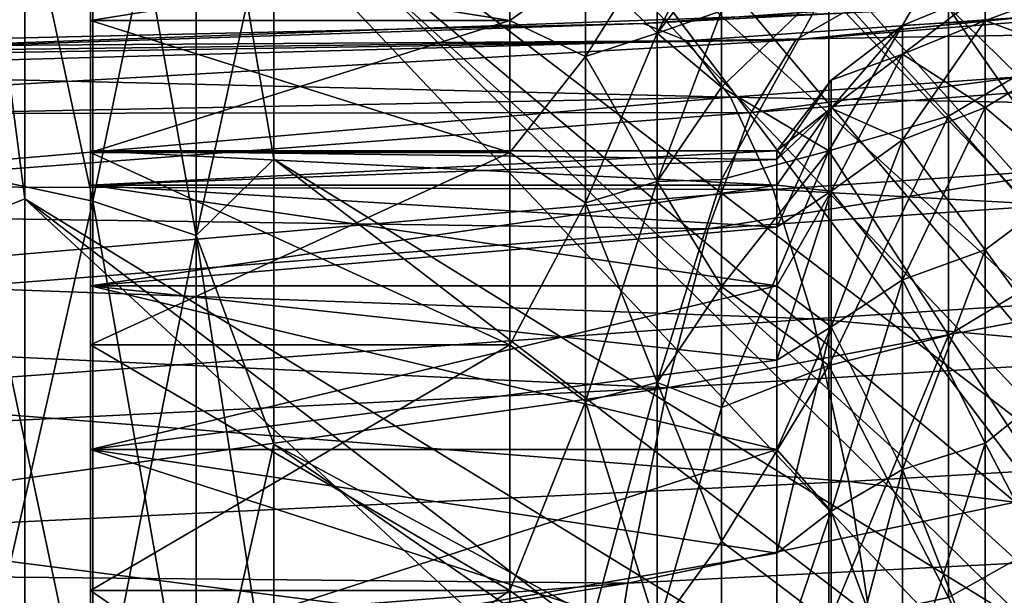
# Model space of a CAD drawing. Header units: metres. Extents: x -35 to 77, y -25 to 25.
# Tile 16 of 256: x -30.81 to -26.51, y 5.81 to 8.32. Entities that reach past the tile are written whole.
import ezdxf

# ---------------------------------------------------------------- set-up
doc = ezdxf.new("R2010")
doc.units = ezdxf.units.M
doc.layers.add('solid_500435', color=7, linetype='CONTINUOUS')

msp = doc.modelspace()

# ---------------------------------------------------------------- linework, layer by layer
at = {"layer": 'solid_500435'}
for points in [[(-30.786194, 17.68372, 13.165041), (-25.481678, 8.420579, 6.554), (-25.481678, 7.850594, 7.226981)], [(-30.786194, 16.03578, 15.128979), (-30.786194, 17.68372, 13.165041), (-25.481678, 7.850594, 7.226981)], [(-24.140539, 7.823635, -7.202163), (-29.698624, 16.404661, -15.477), (-29.698624, 17.276815, -14.496969)], [(-24.140539, 8.391663, -6.531493), (-24.140539, 7.823635, -7.202163), (-29.698624, 17.276815, -14.496969)], [(-24.140539, 7.823635, 7.202163), (-29.698624, 17.276815, 14.496969), (-29.698624, 16.404661, 15.477)], [(-24.140539, 7.823635, 7.202163), (-24.140539, 8.391663, 6.531493), (-29.698624, 17.276815, 14.496969)], [(-24.140539, 7.202163, -7.823635), (-29.698624, 15.477, -16.404661), (-29.698624, 16.404661, -15.477)], [(-24.140539, 7.823635, -7.202163), (-24.140539, 7.202163, -7.823635), (-29.698624, 16.404661, -15.477)], [(-24.140539, 7.823635, 7.202163), (-29.698624, 16.404661, 15.477), (-29.698624, 15.477, 16.404661)], [(-30.786194, 16.03578, -15.128979), (-25.481678, 7.226981, -7.850594), (-25.481678, 7.850594, -7.226981)], [(-30.786194, 16.03578, -15.128979), (-30.786194, 14.170985, -16.888323), (-25.481678, 7.226981, -7.850594)], [(-30.786194, 16.03578, -15.128979), (-25.481678, 7.850594, -7.226981), (-25.481678, 8.420579, -6.554)], [(-30.786194, 16.03578, 15.128979), (-25.481678, 7.850594, 7.226981), (-25.481678, 7.226981, 7.850594)], [(-30.786194, 14.170985, 16.888323), (-30.786194, 16.03578, 15.128979), (-25.481678, 7.226981, 7.850594)], [(-24.140539, 7.202163, -7.823635), (-29.698624, 14.496969, -17.276815), (-29.698624, 15.477, -16.404661)], [(-24.140539, 7.202163, 7.823635), (-29.698624, 15.477, 16.404661), (-29.698624, 14.496969, 17.276815)], [(-24.140539, 7.202163, 7.823635), (-24.140539, 7.823635, 7.202163), (-29.698624, 15.477, 16.404661)], [(-24.140539, 6.531493, -8.391663), (-29.698624, 13.467885, -18.090509), (-29.698624, 14.496969, -17.276815)], [(-24.140539, 7.202163, -7.823635), (-24.140539, 6.531493, -8.391663), (-29.698624, 14.496969, -17.276815)], [(-24.140539, 6.531493, 8.391663), (-29.698624, 14.496969, 17.276815), (-29.698624, 13.467885, 18.090509)], [(-24.140539, 6.531493, 8.391663), (-24.140539, 7.202163, 7.823635), (-29.698624, 14.496969, 17.276815)], [(-30.786194, 14.170985, -16.888323), (-25.481678, 6.554, -8.420579), (-25.481678, 7.226981, -7.850594)], [(-30.786194, 14.170985, -16.888323), (-30.786194, 12.114552, -18.419281), (-25.481678, 6.554, -8.420579)], [(-30.786194, 14.170985, 16.888323), (-25.481678, 7.226981, 7.850594), (-25.481678, 6.554, 8.420579)], [(-30.786194, 12.114552, 18.419281), (-30.786194, 14.170985, 16.888323), (-25.481678, 6.554, 8.420579)], [(-24.140539, 5.816207, -8.902368), (-29.698624, 12.39323, -18.842991), (-29.698624, 13.467885, -18.090509)], [(-24.140539, 6.531493, -8.391663), (-24.140539, 5.816207, -8.902368), (-29.698624, 13.467885, -18.090509)], [(-24.140539, 6.531493, 8.391663), (-29.698624, 13.467885, 18.090509), (-29.698624, 12.39323, 18.842991)], [(-24.140539, 5.816207, -8.902368), (-29.698624, 11.27664, -19.531713), (-29.698624, 12.39323, -18.842991)], [(-24.140539, 5.816207, 8.902368), (-29.698624, 12.39323, 18.842991), (-29.698624, 11.27664, 19.531713)], [(-24.140539, 5.816207, 8.902368), (-24.140539, 6.531493, 8.391663), (-29.698624, 12.39323, 18.842991)], [(-30.786194, 12.114552, -18.419281), (-25.481678, 5.836249, -8.933043), (-25.481678, 6.554, -8.420579)], [(-30.786194, 12.114552, -18.419281), (-30.786194, 9.894289, -19.701149), (-25.481678, 5.836249, -8.933043)], [(-30.786194, 12.114552, 18.419281), (-25.481678, 6.554, 8.420579), (-25.481678, 5.836249, 8.933043)], [(-30.786194, 12.114552, 18.419281), (-25.481678, 5.836249, 8.933043), (-25.481678, 5.07863, 9.384486)], [(-30.786194, 9.894289, 19.701149), (-30.786194, 12.114552, 18.419281), (-25.481678, 5.07863, 9.384486)], [(-24.140539, 5.06119, -9.35226), (-29.698624, 10.121894, -20.154348), (-29.698624, 11.27664, -19.531713)], [(-24.140539, 5.816207, -8.902368), (-24.140539, 5.06119, -9.35226), (-29.698624, 11.27664, -19.531713)], [(-24.140539, 5.06119, 9.35226), (-29.698624, 11.27664, 19.531713), (-29.698624, 10.121894, 20.154348)], [(-24.140539, 5.06119, 9.35226), (-24.140539, 5.816207, 8.902368), (-29.698624, 11.27664, 19.531713)], [(-24.140539, 4.2716, -9.738267), (-29.698624, 8.932899, -20.708786), (-29.698624, 10.121894, -20.154348)], [(-24.140539, 5.06119, -9.35226), (-24.140539, 4.2716, -9.738267), (-29.698624, 10.121894, -20.154348)], [(-24.140539, 4.2716, 9.738267), (-29.698624, 10.121894, 20.154348), (-29.698624, 8.932899, 20.708786)], [(-24.140539, 4.2716, 9.738267), (-24.140539, 5.06119, 9.35226), (-29.698624, 10.121894, 20.154348)], [(-30.489685, 7.530401, -22.349434), (-31.033463, 7.646334, -22.69351), (-31.033463, 10.055111, -21.733765)], [(-30.489685, 9.902656, -21.40424), (-30.489685, 7.530401, -22.349434), (-31.033463, 10.055111, -21.733765)], [(-30.489685, 9.902656, 21.40424), (-31.033463, 10.055111, 21.733765), (-31.033463, 7.646334, 22.69351)], [(-30.489685, 7.530401, 22.349434), (-30.489685, 9.902656, 21.40424), (-31.033463, 7.646334, 22.69351)], [(-30.037487, 7.379604, -21.901886), (-30.489685, 7.530401, -22.349434), (-30.489685, 9.902656, -21.40424)], [(-30.037487, 9.704355, -20.97562), (-30.037487, 7.379604, -21.901886), (-30.489685, 9.902656, -21.40424)], [(-30.037487, 9.704355, 20.97562), (-30.489685, 9.902656, 21.40424), (-30.489685, 7.530401, 22.349434)], [(-31.072903, 9.7546, -20.255634), (-30.786194, 7.540224, -20.716595), (-30.786194, 9.894289, -19.701149)], [(-31.072903, 9.7546, 20.255634), (-30.786194, 9.894289, 19.701149), (-30.786194, 7.540224, 20.716595)], [(-30.786194, 9.894289, -19.701149), (-25.481678, 4.286319, -9.771824), (-25.481678, 5.07863, -9.384486)], [(-30.786194, 9.894289, -19.701149), (-30.786194, 7.540224, -20.716595), (-25.481678, 4.286319, -9.771824)], [(-30.786194, 9.894289, -19.701149), (-25.481678, 5.07863, -9.384486), (-25.481678, 5.836249, -8.933043)], [(-30.786194, 9.894289, 19.701149), (-25.481678, 5.07863, 9.384486), (-25.481678, 4.286319, 9.771824)], [(-30.786194, 7.540224, 20.716595), (-30.786194, 9.894289, 19.701149), (-25.481678, 4.286319, 9.771824)], [(-31.072903, 9.7546, -20.255634), (-31.072903, 7.425353, -21.22044), (-30.786194, 7.540224, -20.716595)], [(-31.072903, 7.425353, 21.22044), (-31.072903, 9.7546, 20.255634), (-30.786194, 7.540224, 20.716595)], [(-30.037487, 7.379604, 21.901886), (-30.037487, 9.704355, 20.97562), (-30.489685, 7.530401, 22.349434)], [(-29.698624, 7.713676, -21.193151), (-30.037487, 7.379604, -21.901886), (-30.037487, 9.704355, -20.97562)], [(-29.698624, 8.932899, -20.708786), (-29.698624, 7.713676, -21.193151), (-30.037487, 9.704355, -20.97562)], [(-29.698624, 8.932899, 20.708786), (-30.037487, 9.704355, 20.97562), (-30.037487, 7.379604, 21.901886)], [(-29.698624, 7.713676, 21.193151), (-29.698624, 8.932899, 20.708786), (-30.037487, 7.379604, 21.901886)], [(-24.140539, 3.452831, -10.057752), (-29.698624, 7.713676, -21.193151), (-29.698624, 8.932899, -20.708786)], [(-24.140539, 4.2716, -9.738267), (-24.140539, 3.452831, -10.057752), (-29.698624, 8.932899, -20.708786)], [(-24.140539, 4.2716, 9.738267), (-29.698624, 8.932899, 20.708786), (-29.698624, 7.713676, 21.193151)], [(-26.200962, 8.92708, -3.249191), (-26.200962, 8.227242, -4.75), (-26.749832, 8.643989, -3.791605)], [(-26.200962, 8.227242, 4.75), (-26.200962, 8.92708, 3.249191), (-26.749832, 8.643989, 3.791605)], [(-27.741749, 8.81604, 1.648003), (-28.023346, 8.661135, 1.527192), (-28.023346, 8.264359, 3.007981)], [(-27.741749, 8.626373, 2.454415), (-27.741749, 8.81604, 1.648003), (-28.023346, 8.264359, 3.007981)], [(-27.416643, 8.236185, 1.385612), (-21.691328, 8.808815, 0.1543), (-23.434704, 8.631478, 0.132681)], [(-21.894947, 8.677097, 1.521869), (-21.691328, 8.808815, 0.1543), (-27.416643, 8.236185, 1.385612)], [(-28.023346, 8.661135, -1.527192), (-28.023346, 8.264359, -3.007981), (-28.336899, 8.554628, -1.508412)], [(-28.023346, 8.661135, 1.527192), (-28.336899, 8.554628, 1.508412), (-28.336899, 8.162731, 2.970991)], [(-28.023346, 8.264359, 3.007981), (-28.023346, 8.661135, 1.527192), (-28.336899, 8.162731, 2.970991)], [(-27.741749, 8.626373, -2.454415), (-28.023346, 8.264359, -3.007981), (-28.023346, 8.661135, -1.527192)], [(-21.894947, 8.677097, 1.521869), (-27.416643, 8.236185, 1.385612), (-27.612759, 7.917781, 2.658662)], [(-22.091032, 8.332763, 2.859785), (-21.894947, 8.677097, 1.521869), (-27.612759, 7.917781, 2.658662)], [(-30.5, 8.613118, 0.797738), (-30.5, 8.613118, -0.797738), (-30.5, 8.319799, -2.366849)], [(-28.66622, 8.319792, -2.367185), (-30.5, 8.319799, -2.366849), (-30.5, 8.613118, -0.797738)], [(-30.5, 8.319799, 2.366849), (-30.5, 8.613118, 0.797738), (-30.5, 8.319799, -2.366849)], [(-28.66622, 8.613101, -0.798121), (-28.66622, 8.319792, -2.367185), (-30.5, 8.613118, -0.797738)], [(-28.66622, 8.613101, 0.798121), (-30.5, 8.613118, 0.797738), (-30.5, 8.319799, 2.366849)], [(-28.66622, 8.319792, 2.367185), (-28.66622, 8.613101, 0.798121), (-30.5, 8.319799, 2.366849)], [(-28.336899, 8.554628, -1.508412), (-28.66622, 8.319792, -2.367185), (-28.66622, 8.613101, -0.798121)], [(-28.336899, 8.554628, 1.508412), (-28.66622, 8.613101, 0.798121), (-28.66622, 8.319792, 2.367185)], [(-28.084595, 8.307856, 0.0567), (-23.430952, 8.631827, 0.113362), (-23.239841, 8.56023, -1.112017)], [(-23.434704, 8.631478, 0.132681), (-23.430952, 8.631827, 0.113362), (-28.084595, 8.307856, 0.0567)], [(-27.212996, 8.352033, 0.086066), (-23.434704, 8.631478, 0.132681), (-28.084595, 8.307856, 0.0567)], [(-27.741749, 8.626373, -2.454415), (-27.741749, 8.363111, -3.239886), (-28.023346, 8.264359, -3.007981)], [(-27.741749, 8.363111, 3.239886), (-27.741749, 8.626373, 2.454415), (-28.023346, 8.264359, 3.007981)], [(-27.416643, 8.236185, 1.385612), (-23.434704, 8.631478, 0.132681), (-27.212996, 8.352033, 0.086066)], [(-26.749832, 8.643989, -3.791605), (-26.749832, 7.902018, -5.162646), (-27.272421, 8.478922, -3.7192)], [(-26.749832, 8.643989, 3.791605), (-27.272421, 8.478922, 3.7192), (-27.272421, 7.75112, 5.064059)], [(-26.749832, 7.902018, 5.162646), (-26.749832, 8.643989, 3.791605), (-27.272421, 7.75112, 5.064059)], [(-26.200962, 8.227242, -4.75), (-26.749832, 7.902018, -5.162646), (-26.749832, 8.643989, -3.791605)], [(-26.200962, 8.227242, 4.75), (-26.749832, 8.643989, 3.791605), (-26.749832, 7.902018, 5.162646)], [(-28.336899, 8.554628, -1.508412), (-28.336899, 8.162731, -2.970991), (-28.66622, 8.319792, -2.367185)], [(-28.336899, 8.162731, 2.970991), (-28.336899, 8.554628, 1.508412), (-28.66622, 8.319792, 2.367185)], [(-28.023346, 8.264359, -3.007981), (-28.336899, 8.162731, -2.970991), (-28.336899, 8.554628, -1.508412)], [(-27.893476, 8.231369, -1.122835), (-28.084595, 8.307856, 0.0567), (-23.239841, 8.56023, -1.112017)], [(-27.893476, 8.231369, -1.122835), (-23.239841, 8.56023, -1.112017), (-23.048677, 8.312762, -2.326452)], [(-27.272421, 8.478922, -3.7192), (-27.741749, 8.028496, -3.997716), (-27.741749, 8.363111, -3.239886)], [(-27.272421, 8.478922, -3.7192), (-27.272421, 7.75112, -5.064059), (-27.741749, 8.028496, -3.997716)], [(-27.272421, 8.478922, 3.7192), (-27.741749, 8.363111, 3.239886), (-27.741749, 8.028496, 3.997716)], [(-27.272421, 8.478922, 3.7192), (-27.741749, 8.028496, 3.997716), (-27.741749, 7.625385, 4.721438)], [(-27.272421, 7.75112, 5.064059), (-27.272421, 8.478922, 3.7192), (-27.741749, 7.625385, 4.721438)], [(-26.749832, 7.902018, -5.162646), (-27.272421, 7.75112, -5.064059), (-27.272421, 8.478922, -3.7192)], [(-26.951302, 8.172764, -1.441079), (-26.58919, 8.320531, -1.467134), (-26.58919, 8.448889)], [(-26.951302, 8.298841), (-26.58919, 8.448889), (-26.58919, 8.320531, 1.467134)], [(-26.951302, 8.298841), (-26.951302, 8.172764, -1.441079), (-26.58919, 8.448889)], [(-26.58919, 8.320531, -1.467134), (-26.200962, 8.175518, -2.326135), (-26.200962, 8.46374, -0.784281)], [(-26.58919, 8.448889), (-26.58919, 8.320531, -1.467134), (-26.200962, 8.46374, -0.784281)], [(-26.58919, 8.320531, 1.467134), (-26.200962, 8.46374, 0.784281), (-26.200962, 8.175518, 2.326135)], [(-26.58919, 8.320531, 1.467134), (-26.58919, 8.448889), (-26.200962, 8.46374, 0.784281)], [(-28.084551, 8.307847, 0.07536), (-32.888714, 8.148387, 0.91506), (-27.212996, 8.352033, 0.086066)], [(-27.416643, 8.236185, 1.385612), (-27.212996, 8.352033, 0.086066), (-32.888714, 8.148387, 0.91506)], [(-28.084551, 8.307847, 0.07536), (-27.212996, 8.352033, 0.086066), (-28.084595, 8.307856, 0.0567)], [(-27.741749, 8.363111, -3.239886), (-27.741749, 8.028496, -3.997716), (-28.023346, 8.264359, -3.007981)], [(-27.741749, 8.363111, 3.239886), (-28.023346, 8.264359, 3.007981), (-28.023346, 7.616474, 4.397373)], [(-27.741749, 8.028496, 3.997716), (-27.741749, 8.363111, 3.239886), (-28.023346, 7.616474, 4.397373)], [(-28.084551, 8.307847, 0.07536), (-32.744404, 8.199979, 0.018407), (-32.888714, 8.148387, 0.91506)], [(-28.084551, 8.307847, 0.07536), (-32.74139, 8.2), (-32.744404, 8.199979, 0.018407)], [(-27.893476, 8.231369, -1.122835), (-32.74139, 8.2), (-28.084595, 8.307856, 0.0567)], [(-28.084551, 8.307847, 0.07536), (-28.084595, 8.307856, 0.0567), (-32.74139, 8.2)], [(-30.5, 8.319799, 2.366849), (-30.5, 8.319799, -2.366849), (-30.5, 7.742985, -3.855779)], [(-28.66622, 7.743163, -3.855637), (-30.5, 7.742985, -3.855779), (-30.5, 8.319799, -2.366849)], [(-30.5, 7.749909), (-30.5, 8.319799, 2.366849), (-30.5, 7.742985, -3.855779)], [(-28.66622, 8.319792, -2.367185), (-28.66622, 7.743163, -3.855637), (-30.5, 8.319799, -2.366849)], [(-30.5, 7.749909), (-30.5, 7.742985, 3.855779), (-30.5, 8.319799, 2.366849)], [(-28.66622, 8.319792, 2.367185), (-30.5, 8.319799, 2.366849), (-30.5, 7.742985, 3.855779)], [(-28.66622, 7.743163, 3.855637), (-28.66622, 8.319792, 2.367185), (-30.5, 7.742985, 3.855779)], [(-28.336899, 8.162731, -2.970991), (-28.66622, 7.743163, -3.855637), (-28.66622, 8.319792, -2.367185)], [(-28.336899, 8.162731, 2.970991), (-28.66622, 8.319792, 2.367185), (-28.66622, 7.743163, 3.855637)], [(-27.702322, 7.985922, -2.289652), (-27.893476, 8.231369, -1.122835), (-23.048677, 8.312762, -2.326452)], [(-22.091032, 8.332763, 2.859785), (-27.612759, 7.917781, 2.658662), (-27.800415, 7.410143, 3.853282)], [(-22.278654, 7.789951, 4.114128), (-22.091032, 8.332763, 2.859785), (-27.800415, 7.410143, 3.853282)], [(-27.702322, 7.985922, -2.289652), (-23.048677, 8.312762, -2.326452), (-22.862299, 7.898194, -3.48406)], [(-26.951302, 7.79836, -2.838371), (-26.58919, 7.939358, -2.88969), (-26.58919, 8.320531, -1.467134)], [(-26.951302, 8.172764, -1.441079), (-26.951302, 7.79836, -2.838371), (-26.58919, 8.320531, -1.467134)], [(-26.951302, 8.172764, 1.441079), (-26.58919, 8.320531, 1.467134), (-26.58919, 7.939358, 2.88969)], [(-26.951302, 8.172764, 1.441079), (-26.951302, 8.298841), (-26.58919, 8.320531, 1.467134)], [(-26.58919, 8.320531, -1.467134), (-26.58919, 7.939358, -2.88969), (-26.200962, 8.175518, -2.326135)], [(-26.58919, 7.939358, 2.88969), (-26.58919, 8.320531, 1.467134), (-26.200962, 8.175518, 2.326135)], [(-28.023346, 8.264359, -3.007981), (-28.023346, 7.616474, -4.397373), (-28.336899, 8.162731, -2.970991)], [(-28.023346, 8.264359, 3.007981), (-28.336899, 8.162731, 2.970991), (-28.336899, 7.522814, 4.343299)], [(-28.023346, 7.616474, 4.397373), (-28.023346, 8.264359, 3.007981), (-28.336899, 7.522814, 4.343299)], [(-27.741749, 8.028496, -3.997716), (-28.023346, 7.616474, -4.397373), (-28.023346, 8.264359, -3.007981)], [(-27.262177, 7.937654, -1.399622), (-26.951302, 8.172764, -1.441079), (-26.951302, 8.298841)], [(-27.262177, 8.060104), (-26.951302, 8.298841), (-26.951302, 8.172764, 1.441079)], [(-27.262177, 8.060104), (-27.262177, 7.937654, -1.399622), (-26.951302, 8.298841)], [(-27.416643, 8.236185, 1.385612), (-32.888714, 8.148387, 0.91506), (-33.081837, 7.912783, 2.14944)], [(-27.612759, 7.917781, 2.658662), (-27.416643, 8.236185, 1.385612), (-33.081837, 7.912783, 2.14944)], [(-27.893476, 8.231369, -1.122835), (-32.629822, 8.171653, -0.67807), (-32.74139, 8.2)], [(-27.893476, 8.231369, -1.122835), (-32.533123, 8.101215, -1.265429), (-32.629822, 8.171653, -0.67807)], [(-27.702322, 7.985922, -2.289652), (-32.533123, 8.101215, -1.265429), (-27.893476, 8.231369, -1.122835)], [(-26.200962, 8.227242, -4.75), (-26.200962, 7.277422, -6.106483), (-26.749832, 7.902018, -5.162646)], [(-26.200962, 7.277422, 6.106483), (-26.200962, 8.227242, 4.75), (-26.749832, 7.902018, 5.162646)], [(-26.58919, 7.939358, -2.88969), (-26.200962, 7.608888, -3.788776), (-26.200962, 8.175518, -2.326135)], [(-26.58919, 7.939358, 2.88969), (-26.200962, 8.175518, 2.326135), (-26.200962, 7.608888, 3.788776)], [(-28.336899, 8.162731, -2.970991), (-28.336899, 7.522814, -4.343299), (-28.66622, 7.743163, -3.855637)], [(-28.336899, 7.522814, 4.343299), (-28.336899, 8.162731, 2.970991), (-28.66622, 7.743163, 3.855637)], [(-28.023346, 7.616474, -4.397373), (-28.336899, 7.522814, -4.343299), (-28.336899, 8.162731, -2.970991)], [(-27.262177, 7.574021, -2.756718), (-26.951302, 7.79836, -2.838371), (-26.951302, 8.172764, -1.441079)], [(-27.262177, 7.937654, -1.399622), (-27.262177, 7.574021, -2.756718), (-26.951302, 8.172764, -1.441079)], [(-27.262177, 7.937654, 1.399622), (-26.951302, 8.172764, 1.441079), (-26.951302, 7.79836, 2.838371)], [(-27.262177, 7.937654, 1.399622), (-27.262177, 8.060104), (-26.951302, 8.172764, 1.441079)], [(-26.951302, 7.79836, 2.838371), (-26.951302, 8.172764, 1.441079), (-26.58919, 7.939358, 2.88969)], [(-27.702322, 7.985922, -2.289652), (-32.373825, 7.89156, -2.226213), (-32.533123, 8.101215, -1.265429)], [(-27.5, 7.712682, -0.759633), (-27.262177, 7.937654, -1.399622), (-27.262177, 8.060104)], [(-27.5, 7.75), (-27.262177, 8.060104), (-27.262177, 7.937654, 1.399622)], [(-27.5, 7.75), (-27.5, 7.712682, -0.759633), (-27.262177, 8.060104)], [(-27.741749, 8.028496, -3.997716), (-27.741749, 7.625385, -4.721438), (-28.023346, 7.616474, -4.397373)], [(-27.741749, 7.625385, 4.721438), (-27.741749, 8.028496, 3.997716), (-28.023346, 7.616474, 4.397373)], [(-27.272421, 7.75112, -5.064059), (-27.741749, 7.625385, -4.721438), (-27.741749, 8.028496, -3.997716)], [(-27.702322, 7.985922, -2.289652), (-32.228214, 7.596657, -3.087183), (-32.373825, 7.89156, -2.226213)], [(-27.515966, 7.580833, -3.399108), (-32.228214, 7.596657, -3.087183), (-27.702322, 7.985922, -2.289652)], [(-27.515966, 7.580833, -3.399108), (-27.702322, 7.985922, -2.289652), (-22.862299, 7.898194, -3.48406)], [(-27.612759, 7.917781, 2.658662), (-33.081837, 7.912783, 2.14944), (-33.270947, 7.48605, 3.346446)], [(-27.800415, 7.410143, 3.853282), (-27.612759, 7.917781, 2.658662), (-33.270947, 7.48605, 3.346446)], [(-27.5, 7.416287, -2.249706), (-27.262177, 7.574021, -2.756718), (-27.262177, 7.937654, -1.399622)], [(-27.5, 7.601086, -1.51195), (-27.5, 7.416287, -2.249706), (-27.262177, 7.937654, -1.399622)], [(-27.5, 7.712682, -0.759633), (-27.5, 7.601086, -1.51195), (-27.262177, 7.937654, -1.399622)], [(-27.5, 7.601086, 1.51195), (-27.262177, 7.937654, 1.399622), (-27.262177, 7.574021, 2.756718)], [(-27.5, 7.712682, 0.759633), (-27.5, 7.75), (-27.262177, 7.937654, 1.399622)], [(-27.5, 7.601086, 1.51195), (-27.5, 7.712682, 0.759633), (-27.262177, 7.937654, 1.399622)], [(-27.262177, 7.574021, 2.756718), (-27.262177, 7.937654, 1.399622), (-26.951302, 7.79836, 2.838371)], [(-26.951302, 7.187008, -4.149421), (-26.58919, 7.316952, -4.224444), (-26.58919, 7.939358, -2.88969)], [(-26.951302, 7.79836, -2.838371), (-26.951302, 7.187008, -4.149421), (-26.58919, 7.939358, -2.88969)], [(-26.951302, 7.79836, 2.838371), (-26.58919, 7.939358, 2.88969), (-26.58919, 7.316952, 4.224444)], [(-26.58919, 7.939358, -2.88969), (-26.58919, 7.316952, -4.224444), (-26.200962, 7.608888, -3.788776)], [(-26.58919, 7.316952, 4.224444), (-26.58919, 7.939358, 2.88969), (-26.200962, 7.608888, 3.788776)], [(-27.515966, 7.580833, -3.399108), (-22.862299, 7.898194, -3.48406), (-22.687275, 7.315534, -4.581674)], [(-26.749832, 7.902018, -5.162646), (-26.749832, 6.944501, -6.392864), (-27.272421, 7.75112, -5.064059)], [(-26.749832, 7.902018, 5.162646), (-27.272421, 7.75112, 5.064059), (-27.272421, 6.811888, 6.270784)], [(-26.749832, 6.944501, 6.392864), (-26.749832, 7.902018, 5.162646), (-27.272421, 6.811888, 6.270784)], [(-26.200962, 7.277422, -6.106483), (-26.749832, 6.944501, -6.392864), (-26.749832, 7.902018, -5.162646)], [(-26.200962, 7.277422, 6.106483), (-26.749832, 7.902018, 5.162646), (-26.749832, 6.944501, 6.392864)], [(-22.278654, 7.789951, 4.114128), (-27.800415, 7.410143, 3.853282), (-27.979588, 6.714677, 4.966616)], [(-22.457804, 7.050481, 5.281667), (-22.278654, 7.789951, 4.114128), (-27.979588, 6.714677, 4.966616)], [(-27.262177, 6.980256, -4.030052), (-26.951302, 7.187008, -4.149421), (-26.951302, 7.79836, -2.838371)], [(-27.262177, 7.574021, -2.756718), (-27.262177, 6.980256, -4.030052), (-26.951302, 7.79836, -2.838371)], [(-27.262177, 7.574021, 2.756718), (-26.951302, 7.79836, 2.838371), (-26.951302, 7.187008, 4.149421)], [(-26.951302, 7.187008, 4.149421), (-26.951302, 7.79836, 2.838371), (-26.58919, 7.316952, 4.224444)], [(-27.5, 7.75), (-30.5, 7.749909), (-30.5, 7.600973, -1.512348)], [(-27.5, 7.712682, 0.759633), (-30.5, 7.749909), (-27.5, 7.75)], [(-27.5, 7.75), (-30.5, 7.600973, -1.512348), (-27.5, 7.712682, -0.759633)], [(-30.5, 7.600973, -1.512348), (-30.5, 7.749909), (-30.5, 7.742985, -3.855779)], [(-30.5, 7.749909), (-30.5, 7.600973, 1.512348), (-30.5, 7.742985, 3.855779)], [(-27.5, 7.601086, 1.51195), (-30.5, 7.600973, 1.512348), (-30.5, 7.749909)], [(-27.5, 7.601086, 1.51195), (-30.5, 7.749909), (-27.5, 7.712682, 0.759633)], [(-27.272421, 7.75112, -5.064059), (-27.741749, 7.157217, -5.40488), (-27.741749, 7.625385, -4.721438)], [(-27.272421, 7.75112, -5.064059), (-27.272421, 6.811888, -6.270784), (-27.741749, 7.157217, -5.40488)], [(-27.272421, 7.75112, 5.064059), (-27.741749, 7.625385, 4.721438), (-27.741749, 7.157217, 5.40488)], [(-27.272421, 7.75112, 5.064059), (-27.741749, 7.157217, 5.40488), (-27.741749, 6.627986, 6.042208)], [(-27.272421, 6.811888, 6.270784), (-27.272421, 7.75112, 5.064059), (-27.741749, 6.627986, 6.042208)], [(-26.749832, 6.944501, -6.392864), (-27.272421, 6.811888, -6.270784), (-27.272421, 7.75112, -5.064059)], [(-28.66622, 7.743163, -3.855637), (-28.66622, 6.902849, -5.21279), (-30.5, 7.742985, -3.855779)], [(-28.66622, 7.743163, 3.855637), (-30.5, 7.742985, 3.855779), (-30.5, 6.902548, 5.213131)], [(-28.66622, 6.902849, 5.21279), (-28.66622, 7.743163, 3.855637), (-30.5, 6.902548, 5.213131)], [(-30.5, 7.600973, -1.512348), (-30.5, 7.742985, -3.855779), (-30.5, 6.902548, -5.213131)], [(-28.66622, 6.902849, -5.21279), (-30.5, 6.902548, -5.213131), (-30.5, 7.742985, -3.855779)], [(-30.5, 7.160186, 2.965462), (-30.5, 6.902548, 5.213131), (-30.5, 7.742985, 3.855779)], [(-30.5, 7.600973, 1.512348), (-30.5, 7.160186, 2.965462), (-30.5, 7.742985, 3.855779)], [(-27.5, 7.712682, -0.759633), (-30.5, 7.600973, -1.512348), (-27.5, 7.601086, -1.51195)], [(-29.698624, 7.713676, -21.193151), (-29.698624, 6.468354, -21.605806), (-30.037487, 7.379604, -21.901886)], [(-29.698624, 6.468354, 21.605806), (-29.698624, 7.713676, 21.193151), (-30.037487, 7.379604, 21.901886)], [(-24.140539, 3.452831, -10.057752), (-29.698624, 6.468354, -21.605806), (-29.698624, 7.713676, -21.193151)], [(-24.140539, 3.452831, 10.057752), (-29.698624, 7.713676, 21.193151), (-29.698624, 6.468354, 21.605806)], [(-24.140539, 3.452831, 10.057752), (-24.140539, 4.2716, 9.738267), (-29.698624, 7.713676, 21.193151)], [(-28.336899, 7.522814, -4.343299), (-28.66622, 6.902849, -5.21279), (-28.66622, 7.743163, -3.855637)], [(-28.336899, 7.522814, 4.343299), (-28.66622, 7.743163, 3.855637), (-28.66622, 6.902849, 5.21279)], [(-30.489685, 5.069859, -23.032598), (-31.033463, 5.147911, -23.387194), (-31.033463, 7.646334, -22.69351)], [(-30.489685, 7.530401, -22.349434), (-30.489685, 5.069859, -23.032598), (-31.033463, 7.646334, -22.69351)], [(-30.489685, 7.530401, 22.349434), (-31.033463, 7.646334, 22.69351), (-31.033463, 5.147911, 23.387194)], [(-28.023346, 7.616474, -4.397373), (-28.023346, 6.737167, -5.653154), (-28.336899, 7.522814, -4.343299)], [(-28.023346, 7.616474, 4.397373), (-28.336899, 7.522814, 4.343299), (-28.336899, 6.65432, 5.583637)], [(-28.023346, 6.737167, 5.653154), (-28.023346, 7.616474, 4.397373), (-28.336899, 6.65432, 5.583637)], [(-27.741749, 7.625385, -4.721438), (-27.741749, 7.157217, -5.40488), (-28.023346, 7.616474, -4.397373)], [(-27.741749, 7.625385, 4.721438), (-28.023346, 7.616474, 4.397373), (-28.023346, 6.737167, 5.653154)], [(-27.741749, 7.157217, 5.40488), (-27.741749, 7.625385, 4.721438), (-28.023346, 6.737167, 5.653154)], [(-27.741749, 7.157217, -5.40488), (-28.023346, 6.737167, -5.653154), (-28.023346, 7.616474, -4.397373)], [(-27.515966, 7.580833, -3.399108), (-32.081856, 7.188037, -3.945556), (-32.228214, 7.596657, -3.087183)], [(-27.340998, 7.016071, -4.448413), (-32.081856, 7.188037, -3.945556), (-27.515966, 7.580833, -3.399108)], [(-27.5, 7.416287, 2.249706), (-30.5, 7.600973, 1.512348), (-27.5, 7.601086, 1.51195)], [(-27.5, 7.601086, -1.51195), (-30.5, 7.600973, -1.512348), (-30.5, 7.160186, -2.965462)], [(-27.5, 7.601086, -1.51195), (-30.5, 7.160186, -2.965462), (-27.5, 7.416287, -2.249706)], [(-30.5, 7.160186, -2.965462), (-30.5, 7.600973, -1.512348), (-30.5, 6.902548, -5.213131)], [(-27.5, 7.160067, 2.965797), (-30.5, 7.160186, 2.965462), (-30.5, 7.600973, 1.512348)], [(-27.5, 7.160067, 2.965797), (-30.5, 7.600973, 1.512348), (-27.5, 7.416287, 2.249706)], [(-27.340998, 7.016071, -4.448413), (-27.515966, 7.580833, -3.399108), (-22.687275, 7.315534, -4.581674)], [(-27.5, 7.416287, 2.249706), (-27.5, 7.601086, 1.51195), (-27.262177, 7.574021, 2.756718)], [(-27.5, 6.83489, -3.653325), (-27.262177, 6.980256, -4.030052), (-27.262177, 7.574021, -2.756718)], [(-27.5, 7.160067, -2.965797), (-27.5, 6.83489, -3.653325), (-27.262177, 7.574021, -2.756718)], [(-27.5, 7.416287, -2.249706), (-27.5, 7.160067, -2.965797), (-27.262177, 7.574021, -2.756718)], [(-27.5, 7.160067, 2.965797), (-27.262177, 7.574021, 2.756718), (-27.262177, 6.980256, 4.030052)], [(-27.5, 7.160067, 2.965797), (-27.5, 7.416287, 2.249706), (-27.262177, 7.574021, 2.756718)], [(-27.262177, 6.980256, 4.030052), (-27.262177, 7.574021, 2.756718), (-26.951302, 7.187008, 4.149421)], [(-26.58919, 7.316952, -4.224444), (-26.200962, 6.783146, -5.122395), (-26.200962, 7.608888, -3.788776)], [(-26.58919, 7.316952, 4.224444), (-26.200962, 7.608888, 3.788776), (-26.200962, 6.783146, 5.122395)], [(-31.072903, 7.425353, -21.22044), (-30.786194, 5.084189, -21.451881), (-30.786194, 7.540224, -20.716595)], [(-31.072903, 7.425353, 21.22044), (-30.786194, 7.540224, 20.716595), (-30.786194, 5.084189, 21.451881)], [(-30.489685, 5.069859, 23.032598), (-30.489685, 7.530401, 22.349434), (-31.033463, 5.147911, 23.387194)], [(-30.786194, 7.540224, -20.716595), (-25.481678, 3.464728, -10.092409), (-25.481678, 4.286319, -9.771824)], [(-30.786194, 7.540224, -20.716595), (-30.786194, 5.084189, -21.451881), (-25.481678, 3.464728, -10.092409)], [(-30.786194, 7.540224, 20.716595), (-25.481678, 4.286319, 9.771824), (-25.481678, 3.464728, 10.092409)], [(-30.786194, 7.540224, 20.716595), (-25.481678, 3.464728, 10.092409), (-25.481678, 2.61947, 10.344053)], [(-30.786194, 5.084189, 21.451881), (-30.786194, 7.540224, 20.716595), (-25.481678, 2.61947, 10.344053)], [(-30.037487, 4.968335, -22.571371), (-30.489685, 5.069859, -23.032598), (-30.489685, 7.530401, -22.349434)], [(-30.037487, 7.379604, -21.901886), (-30.037487, 4.968335, -22.571371), (-30.489685, 7.530401, -22.349434)], [(-30.037487, 7.379604, 21.901886), (-30.489685, 7.530401, 22.349434), (-30.489685, 5.069859, 23.032598)], [(-28.336899, 7.522814, -4.343299), (-28.336899, 6.65432, -5.583637), (-28.66622, 6.902849, -5.21279)], [(-28.336899, 6.65432, 5.583637), (-28.336899, 7.522814, 4.343299), (-28.66622, 6.902849, 5.21279)], [(-28.023346, 6.737167, -5.653154), (-28.336899, 6.65432, -5.583637), (-28.336899, 7.522814, -4.343299)], [(-27.800415, 7.410143, 3.853282), (-33.270947, 7.48605, 3.346446), (-33.425972, 6.971296, 4.316662)], [(-27.979588, 6.714677, 4.966616), (-27.800415, 7.410143, 3.853282), (-33.425972, 6.971296, 4.316662)], [(-31.072903, 7.425353, -21.22044), (-31.072903, 5.002728, -21.918386), (-30.786194, 5.084189, -21.451881)], [(-31.072903, 5.002728, 21.918386), (-31.072903, 7.425353, 21.22044), (-30.786194, 5.084189, 21.451881)], [(-27.5, 7.416287, -2.249706), (-30.5, 7.160186, -2.965462), (-27.5, 7.160067, -2.965797)], [(-30.037487, 4.968335, 22.571371), (-30.037487, 7.379604, 21.901886), (-30.489685, 5.069859, 23.032598)], [(-29.698624, 5.201144, -21.945354), (-30.037487, 4.968335, -22.571371), (-30.037487, 7.379604, -21.901886)], [(-29.698624, 6.468354, -21.605806), (-29.698624, 5.201144, -21.945354), (-30.037487, 7.379604, -21.901886)], [(-29.698624, 6.468354, 21.605806), (-30.037487, 7.379604, 21.901886), (-30.037487, 4.968335, 22.571371)], [(-27.340998, 7.016071, -4.448413), (-22.687275, 7.315534, -4.581674), (-22.532, 6.577009, -5.590545)], [(-26.951302, 6.357282, -5.334393), (-26.58919, 6.472224, -5.430841), (-26.58919, 7.316952, -4.224444)], [(-26.951302, 7.187008, -4.149421), (-26.951302, 6.357282, -5.334393), (-26.58919, 7.316952, -4.224444)], [(-26.951302, 7.187008, 4.149421), (-26.58919, 7.316952, 4.224444), (-26.58919, 6.472224, 5.430841)], [(-26.58919, 7.316952, -4.224444), (-26.58919, 6.472224, -5.430841), (-26.200962, 6.783146, -5.122395)], [(-26.58919, 6.472224, 5.430841), (-26.58919, 7.316952, 4.224444), (-26.200962, 6.783146, 5.122395)], [(-26.200962, 7.277422, -6.106483), (-26.200962, 6.106483, -7.277422), (-26.749832, 6.944501, -6.392864)], [(-26.200962, 6.106483, 7.277422), (-26.200962, 7.277422, 6.106483), (-26.749832, 6.944501, 6.392864)], [(-27.340998, 7.016071, -4.448413), (-31.94405, 6.682211, -4.751915), (-32.081856, 7.188037, -3.945556)], [(-27.262177, 6.174398, -5.180935), (-26.951302, 6.357282, -5.334393), (-26.951302, 7.187008, -4.149421)], [(-27.262177, 6.980256, -4.030052), (-27.262177, 6.174398, -5.180935), (-26.951302, 7.187008, -4.149421)], [(-27.262177, 6.980256, 4.030052), (-26.951302, 7.187008, 4.149421), (-26.951302, 6.357282, 5.334393)], [(-26.951302, 6.357282, 5.334393), (-26.951302, 7.187008, 4.149421), (-26.58919, 6.472224, 5.430841)], [(-30.5, 6.443891, -4.30551), (-30.5, 7.160186, -2.965462), (-30.5, 6.902548, -5.213131)], [(-30.5, 7.160186, 2.965462), (-30.5, 6.443891, 4.30551), (-30.5, 6.902548, 5.213131)], [(-27.5, 6.44389, 4.305669), (-30.5, 6.443891, 4.30551), (-30.5, 7.160186, 2.965462)], [(-27.5, 6.83489, 3.653325), (-30.5, 7.160186, 2.965462), (-27.5, 7.160067, 2.965797)], [(-27.5, 6.44389, 4.305669), (-30.5, 7.160186, 2.965462), (-27.5, 6.83489, 3.653325)], [(-27.5, 7.160067, -2.965797), (-30.5, 7.160186, -2.965462), (-30.5, 6.443891, -4.30551)], [(-27.5, 7.160067, -2.965797), (-30.5, 6.443891, -4.30551), (-27.5, 6.83489, -3.653325)], [(-27.741749, 7.157217, -5.40488), (-27.741749, 6.627986, -6.042208), (-28.023346, 6.737167, -5.653154)], [(-27.741749, 6.627986, 6.042208), (-27.741749, 7.157217, 5.40488), (-28.023346, 6.737167, 5.653154)], [(-27.272421, 6.811888, -6.270784), (-27.741749, 6.627986, -6.042208), (-27.741749, 7.157217, -5.40488)], [(-27.5, 6.83489, 3.653325), (-27.5, 7.160067, 2.965797), (-27.262177, 6.980256, 4.030052)], [(-27.185795, 6.30405, -5.410843), (-31.94405, 6.682211, -4.751915), (-27.340998, 7.016071, -4.448413)], [(-22.457804, 7.050481, 5.281667), (-27.979588, 6.714677, 4.966616), (-28.151175, 5.86039, 5.951325)], [(-22.629364, 6.144883, 6.312943), (-22.457804, 7.050481, 5.281667), (-28.151175, 5.86039, 5.951325)], [(-27.185795, 6.30405, -5.410843), (-27.340998, 7.016071, -4.448413), (-22.532, 6.577009, -5.590545)], [(-27.979588, 6.714677, 4.966616), (-33.425972, 6.971296, 4.316662), (-33.554203, 6.435902, 5.080693)], [(-27.5, 5.990831, -4.916548), (-27.262177, 6.174398, -5.180935), (-27.262177, 6.980256, -4.030052)], [(-27.5, 6.44389, -4.305669), (-27.5, 5.990831, -4.916548), (-27.262177, 6.980256, -4.030052)], [(-27.5, 6.83489, -3.653325), (-27.5, 6.44389, -4.305669), (-27.262177, 6.980256, -4.030052)], [(-27.5, 6.44389, 4.305669), (-27.262177, 6.980256, 4.030052), (-27.262177, 6.174398, 5.180935)], [(-27.5, 6.44389, 4.305669), (-27.5, 6.83489, 3.653325), (-27.262177, 6.980256, 4.030052)], [(-27.262177, 6.174398, 5.180935), (-27.262177, 6.980256, 4.030052), (-26.951302, 6.357282, 5.334393)], [(-26.749832, 6.944501, -6.392864), (-26.749832, 5.797556, -7.4487), (-27.272421, 6.811888, -6.270784)], [(-26.749832, 6.944501, 6.392864), (-27.272421, 6.811888, 6.270784), (-27.272421, 5.686845, 7.306459)], [(-26.749832, 5.797556, 7.4487), (-26.749832, 6.944501, 6.392864), (-27.272421, 5.686845, 7.306459)], [(-26.200962, 6.106483, -7.277422), (-26.749832, 5.797556, -7.4487), (-26.749832, 6.944501, -6.392864)], [(-26.200962, 6.106483, 7.277422), (-26.749832, 6.944501, 6.392864), (-26.749832, 5.797556, 7.4487)], [(-28.66622, 6.902849, -5.21279), (-28.66622, 5.827467, -6.392427), (-30.5, 6.902548, -5.213131)], [(-28.66622, 6.902849, 5.21279), (-30.5, 6.902548, 5.213131), (-30.5, 5.827638, 6.392265)], [(-28.66622, 5.827467, 6.392427), (-28.66622, 6.902849, 5.21279), (-30.5, 5.827638, 6.392265)], [(-30.5, 6.443891, -4.30551), (-30.5, 6.902548, -5.213131), (-30.5, 5.827638, -6.392265)], [(-28.66622, 5.827467, -6.392427), (-30.5, 5.827638, -6.392265), (-30.5, 6.902548, -5.213131)], [(-30.5, 6.443891, 4.30551), (-30.5, 5.827638, 6.392265), (-30.5, 6.902548, 5.213131)], [(-28.336899, 6.65432, -5.583637), (-28.66622, 5.827467, -6.392427), (-28.66622, 6.902849, -5.21279)], [(-28.336899, 6.65432, 5.583637), (-28.66622, 6.902849, 5.21279), (-28.66622, 5.827467, 6.392427)], [(-27.5, 6.83489, -3.653325), (-30.5, 6.443891, -4.30551), (-27.5, 6.44389, -4.305669)], [(-27.272421, 6.811888, -6.270784), (-27.741749, 6.042208, -6.627986), (-27.741749, 6.627986, -6.042208)], [(-27.272421, 6.811888, -6.270784), (-27.272421, 5.686845, -7.306459), (-27.741749, 6.042208, -6.627986)], [(-27.272421, 6.811888, 6.270784), (-27.741749, 6.627986, 6.042208), (-27.741749, 6.042208, 6.627986)], [(-27.272421, 5.686845, 7.306459), (-27.272421, 6.811888, 6.270784), (-27.741749, 6.042208, 6.627986)], [(-26.749832, 5.797556, -7.4487), (-27.272421, 5.686845, -7.306459), (-27.272421, 6.811888, -6.270784)], [(-26.58919, 6.472224, -5.430841), (-26.200962, 5.726413, -6.281576), (-26.200962, 6.783146, -5.122395)], [(-26.58919, 6.472224, 5.430841), (-26.200962, 6.783146, 5.122395), (-26.200962, 5.726413, 6.281576)], [(-27.979588, 6.714677, 4.966616), (-33.554203, 6.435902, 5.080693), (-33.660168, 5.914342, 5.679811)], [(-28.151175, 5.86039, 5.951325), (-27.979588, 6.714677, 4.966616), (-33.660168, 5.914342, 5.679811)], [(-28.023346, 6.737167, -5.653154), (-28.023346, 5.653154, -6.737167), (-28.336899, 6.65432, -5.583637)], [(-28.023346, 6.737167, 5.653154), (-28.336899, 6.65432, 5.583637), (-28.336899, 5.583637, 6.65432)], [(-28.023346, 5.653154, 6.737167), (-28.023346, 6.737167, 5.653154), (-28.336899, 5.583637, 6.65432)], [(-27.741749, 6.042208, -6.627986), (-28.023346, 5.653154, -6.737167), (-28.023346, 6.737167, -5.653154)], [(-27.741749, 6.627986, -6.042208), (-27.741749, 6.042208, -6.627986), (-28.023346, 6.737167, -5.653154)], [(-27.741749, 6.627986, 6.042208), (-28.023346, 6.737167, 5.653154), (-28.023346, 5.653154, 6.737167)], [(-27.185795, 6.30405, -5.410843), (-31.819206, 6.079065, -5.503052), (-31.94405, 6.682211, -4.751915)], [(-28.336899, 6.65432, -5.583637), (-28.336899, 5.583637, -6.65432), (-28.66622, 5.827467, -6.392427)], [(-28.336899, 5.583637, 6.65432), (-28.336899, 6.65432, 5.583637), (-28.66622, 5.827467, 6.392427)], [(-28.023346, 5.653154, -6.737167), (-28.336899, 5.583637, -6.65432), (-28.336899, 6.65432, -5.583637)], [(-27.741749, 6.042208, 6.627986), (-27.741749, 6.627986, 6.042208), (-28.023346, 5.653154, 6.737167)], [(-27.185795, 6.30405, -5.410843), (-22.532, 6.577009, -5.590545), (-22.401882, 5.708036, -6.475223)], [(-29.698624, 5.201144, 21.945354), (-29.698624, 6.468354, 21.605806), (-30.037487, 4.968335, 22.571371)], [(-24.140539, 2.610475, -10.308532), (-29.698624, 5.201144, -21.945354), (-29.698624, 6.468354, -21.605806)], [(-24.140539, 3.452831, -10.057752), (-24.140539, 2.610475, -10.308532), (-29.698624, 6.468354, -21.605806)], [(-24.140539, 2.610475, 10.308532), (-29.698624, 6.468354, 21.605806), (-29.698624, 5.201144, 21.945354)], [(-24.140539, 2.610475, 10.308532), (-24.140539, 3.452831, 10.057752), (-29.698624, 6.468354, 21.605806)], [(-26.951302, 5.334393, -6.357282), (-26.58919, 5.430841, -6.472224), (-26.58919, 6.472224, -5.430841)], [(-26.951302, 6.357282, -5.334393), (-26.951302, 5.334393, -6.357282), (-26.58919, 6.472224, -5.430841)], [(-26.951302, 6.357282, 5.334393), (-26.58919, 6.472224, 5.430841), (-26.58919, 5.430841, 6.472224)], [(-26.58919, 6.472224, -5.430841), (-26.58919, 5.430841, -6.472224), (-26.200962, 5.726413, -6.281576)], [(-26.58919, 5.430841, 6.472224), (-26.58919, 6.472224, 5.430841), (-26.200962, 5.726413, 6.281576)], [(-30.5, 5.479754, -5.480329), (-30.5, 6.443891, -4.30551), (-30.5, 5.827638, -6.392265)], [(-30.5, 6.443891, 4.30551), (-30.5, 5.479754, 5.480329), (-30.5, 5.827638, 6.392265)], [(-27.5, 5.480078, 5.480078), (-30.5, 5.479754, 5.480329), (-30.5, 6.443891, 4.30551)], [(-27.5, 5.990831, 4.916548), (-30.5, 6.443891, 4.30551), (-27.5, 6.44389, 4.305669)], [(-27.5, 5.480078, 5.480078), (-30.5, 6.443891, 4.30551), (-27.5, 5.990831, 4.916548)], [(-27.5, 6.44389, -4.305669), (-30.5, 6.443891, -4.30551), (-30.5, 5.479754, -5.480329)], [(-27.5, 6.44389, -4.305669), (-30.5, 5.479754, -5.480329), (-27.5, 5.990831, -4.916548)], [(-27.5, 5.990831, 4.916548), (-27.5, 6.44389, 4.305669), (-27.262177, 6.174398, 5.180935)], [(-27.262177, 5.180935, -6.174398), (-26.951302, 5.334393, -6.357282), (-26.951302, 6.357282, -5.334393)], [(-27.262177, 6.174398, -5.180935), (-27.262177, 5.180935, -6.174398), (-26.951302, 6.357282, -5.334393)], [(-27.262177, 6.174398, 5.180935), (-26.951302, 6.357282, 5.334393), (-26.951302, 5.334393, 6.357282)], [(-26.951302, 5.334393, 6.357282), (-26.951302, 6.357282, 5.334393), (-26.58919, 5.430841, 6.472224)], [(-27.055744, 5.469697, -6.253069), (-31.819206, 6.079065, -5.503052), (-27.185795, 6.30405, -5.410843)], [(-27.055744, 5.469697, -6.253069), (-27.185795, 6.30405, -5.410843), (-22.401882, 5.708036, -6.475223)], [(-27.5, 5.480078, -5.480078), (-27.262177, 5.180935, -6.174398), (-27.262177, 6.174398, -5.180935)], [(-27.5, 5.990831, -4.916548), (-27.5, 5.480078, -5.480078), (-27.262177, 6.174398, -5.180935)], [(-27.5, 5.480078, 5.480078), (-27.262177, 6.174398, 5.180935), (-27.262177, 5.180935, 6.174398)], [(-27.5, 5.480078, 5.480078), (-27.5, 5.990831, 4.916548), (-27.262177, 6.174398, 5.180935)], [(-27.262177, 5.180935, 6.174398), (-27.262177, 6.174398, 5.180935), (-26.951302, 5.334393, 6.357282)], [(-22.629364, 6.144883, 6.312943), (-28.151175, 5.86039, 5.951325), (-28.311953, 4.863646, 6.789533)], [(-22.790102, 5.091426, 7.188783), (-22.629364, 6.144883, 6.312943), (-28.311953, 4.863646, 6.789533)], [(-27.055744, 5.469697, -6.253069), (-31.704876, 5.303942, -6.253329), (-31.819206, 6.079065, -5.503052)], [(-26.200962, 6.106483, -7.277422), (-26.200962, 4.75, -8.227242), (-26.749832, 5.797556, -7.4487)], [(-26.200962, 4.75, 8.227242), (-26.200962, 6.106483, 7.277422), (-26.749832, 5.797556, 7.4487)], [(-27.741749, 6.042208, -6.627986), (-27.741749, 5.40488, -7.157217), (-28.023346, 5.653154, -6.737167)], [(-27.741749, 5.40488, 7.157217), (-27.741749, 6.042208, 6.627986), (-28.023346, 5.653154, 6.737167)], [(-27.272421, 5.686845, -7.306459), (-27.741749, 5.40488, -7.157217), (-27.741749, 6.042208, -6.627986)], [(-27.272421, 5.686845, 7.306459), (-27.741749, 6.042208, 6.627986), (-27.741749, 5.40488, 7.157217)], [(-27.5, 5.990831, -4.916548), (-30.5, 5.479754, -5.480329), (-27.5, 5.480078, -5.480078)], [(-28.151175, 5.86039, 5.951325), (-33.660168, 5.914342, 5.679811), (-33.748638, 5.416322, 6.156381)], [(-28.151175, 5.86039, 5.951325), (-33.748638, 5.416322, 6.156381), (-33.822517, 4.950185, 6.536737)], [(-28.311953, 4.863646, 6.789533), (-28.151175, 5.86039, 5.951325), (-33.822517, 4.950185, 6.536737)], [(-30.5, 5.479754, -5.480329), (-30.5, 5.827638, -6.392265), (-30.5, 4.553953, -7.354101)], [(-28.66622, 4.553638, -7.354378), (-30.5, 4.553953, -7.354101), (-30.5, 5.827638, -6.392265)], [(-28.66622, 5.827467, -6.392427), (-28.66622, 4.553638, -7.354378), (-30.5, 5.827638, -6.392265)], [(-30.5, 5.479754, 5.480329), (-30.5, 4.553953, 7.354101), (-30.5, 5.827638, 6.392265)], [(-28.66622, 5.827467, 6.392427), (-30.5, 5.827638, 6.392265), (-30.5, 4.553953, 7.354101)], [(-28.66622, 4.553638, 7.354378), (-28.66622, 5.827467, 6.392427), (-30.5, 4.553953, 7.354101)], [(-28.336899, 5.583637, -6.65432), (-28.66622, 4.553638, -7.354378), (-28.66622, 5.827467, -6.392427)], [(-28.336899, 5.583637, 6.65432), (-28.66622, 5.827467, 6.392427), (-28.66622, 4.553638, 7.354378)]]:
    msp.add_3dface(points, dxfattribs=at)

doc.saveas('drawing.dxf')
